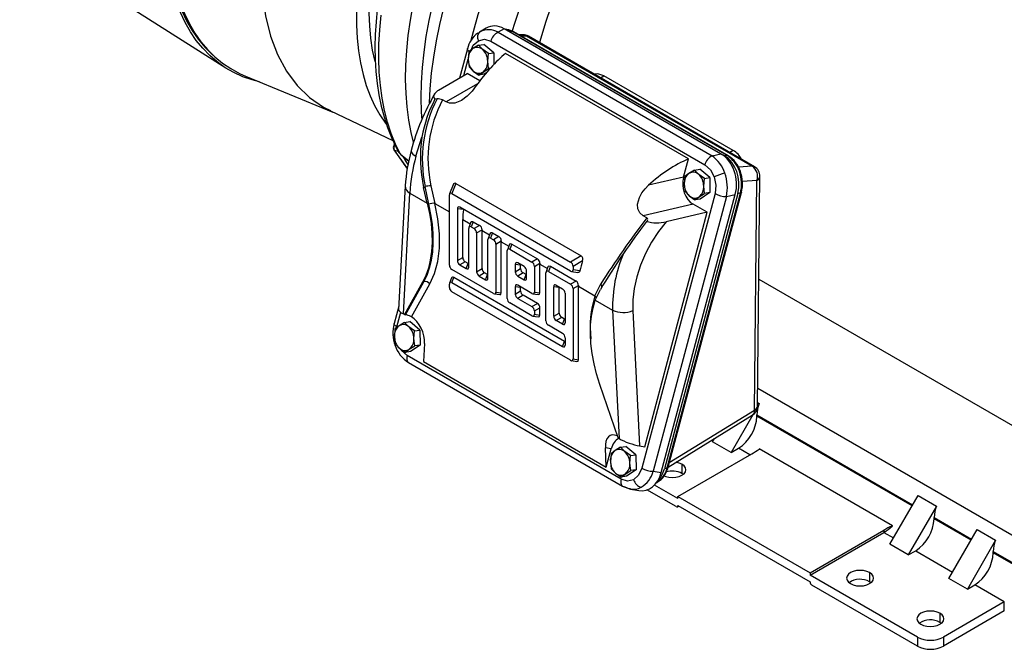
# Model space of a CAD drawing. Header units: inches. Extents: x 0 to 66, y 0 to 51.
# Tile 15 of 19: x 39.8 to 54.6, y 29.7 to 39.2. Entities that reach past the tile are written whole.
import ezdxf

# ---------------------------------------------------------------- set-up
doc = ezdxf.new("R2010")
doc.units = ezdxf.units.IN
doc.header["$LTSCALE"] = 6
doc.header["$MEASUREMENT"] = 0

msp = doc.modelspace()

# ---------------------------------------------------------------- linework, layer by layer
for p, q in [((39.7601, 40.4816), (42.8664, 38.5066)), ((46.7919, 39.1047), (46.6921, 39.0471)), ((47.0673, 39.0981), (46.9731, 39.0438)), ((50.3346, 37.212), (47.0673, 39.0981)), ((47.1455, 39.0552), (50.3878, 37.1834)), ((47.192, 39.0545), (47.1455, 39.0552)), ((50.4261, 37.1874), (47.192, 39.0545)), ((50.442, 37.1838), (47.2078, 39.0508)), ((46.6659, 39.0275), (46.6927, 39.0462)), ((46.8647, 38.9088), (50.0916, 37.0459)), ((46.9731, 39.0438), (50.2001, 37.1809)), ((47.3473, 39.0068), (47.2858, 39.0058)), ((47.3115, 38.9909), (47.3994, 38.9924)), ((47.3501, 39.0068), (47.3473, 39.0068)), ((47.3994, 38.9924), (50.8057, 37.0259)), ((50.839, 37.0182), (47.4327, 38.9847)), ((46.5103, 38.7943), (46.3931, 38.3545)), ((46.5333, 38.7506), (46.5233, 38.636)), ((46.5944, 38.7979), (46.5333, 38.7506)), ((46.6788, 38.8489), (46.5944, 38.7979)), ((46.6788, 38.8489), (46.7586, 38.8614)), ((46.7415, 38.7834), (46.6788, 38.8489)), ((46.8275, 38.7217), (46.7415, 38.7834)), ((46.9074, 38.7342), (46.7586, 38.8614)), ((46.4579, 38.392), (46.5235, 38.6377)), ((46.5233, 38.636), (46.5367, 38.5251)), ((46.8175, 38.6071), (46.8275, 38.7217)), ((46.8308, 38.4962), (46.8175, 38.6071)), ((46.8275, 38.7217), (46.9074, 38.7342)), ((46.9074, 38.7342), (46.9099, 38.5603)), ((49.8435, 37.1344), (47.0875, 38.7254)), ((46.5367, 38.5251), (46.5993, 38.4597)), ((46.5993, 38.4597), (46.6854, 38.398)), ((46.7464, 38.4453), (46.8308, 38.4962)), ((46.8537, 38.4998), (46.8308, 38.4962)), ((43.1634, 38.3834), (44.4817, 37.8423)), ((46.0749, 38.1709), (46.5084, 38.4211)), ((46.6983, 38.3115), (46.5084, 38.4211)), ((46.6733, 38.4263), (46.6854, 38.398)), ((46.6854, 38.398), (46.7464, 38.4453)), ((46.7653, 38.4105), (46.6854, 38.398)), ((46.7913, 38.4281), (46.7653, 38.4105)), ((48.5186, 38.3577), (48.57, 38.3874)), ((50.5187, 37.2624), (48.57, 38.3874)), ((46.6646, 38.2663), (46.1919, 37.9934)), ((46.0537, 38.0387), (46.0218, 38.0352)), ((46.1919, 37.9934), (46.1366, 38.0254)), ((44.4453, 37.8596), (45.3875, 37.4125)), ((45.7343, 37.1746), (45.8256, 37.4651)), ((45.4114, 37.361), (45.4002, 37.336)), ((45.4007, 37.2777), (45.403, 37.2739)), ((45.4032, 37.2735), (45.5912, 37.0061)), ((45.4077, 37.2708), (45.4108, 37.2665)), ((45.5988, 36.9991), (45.4108, 37.2665)), ((45.4695, 37.2454), (45.4742, 37.2389)), ((45.4715, 37.2441), (45.4728, 37.2416)), ((49.771, 36.8623), (49.8435, 37.1344)), ((50.2001, 37.1809), (50.3346, 37.212)), ((50.4261, 37.1874), (50.3878, 37.1834)), ((50.5187, 37.2624), (50.4673, 37.2328)), ((45.6007, 36.9962), (45.5988, 36.9991)), ((45.5999, 36.9974), (45.6031, 36.9948)), ((45.6056, 36.9933), (45.6007, 36.9962)), ((49.9359, 36.9685), (50.0158, 36.9811)), ((50.1645, 36.8539), (50.0158, 36.9811)), ((50.8057, 37.0259), (50.5991, 37.0128)), ((49.771, 36.8623), (49.2435, 36.7404)), ((49.7905, 36.8703), (49.7805, 36.7557)), ((49.8515, 36.9176), (49.7905, 36.8703)), ((49.9359, 36.9685), (49.8515, 36.9176)), ((49.9986, 36.9031), (49.9359, 36.9685)), ((50.0847, 36.8414), (49.9986, 36.9031)), ((50.0746, 36.7268), (50.0847, 36.8414)), ((50.0847, 36.8414), (50.1645, 36.8539)), ((50.1645, 36.8539), (50.1678, 36.6285)), ((50.8856, 33.4117), (50.9216, 36.8733)), ((45.5744, 36.7284), (45.4741, 34.8658)), ((45.85, 36.7072), (45.8723, 36.7176)), ((45.9051, 36.4681), (45.85, 36.7072)), ((45.929, 36.4519), (45.8723, 36.7176)), ((45.9613, 36.7308), (46.0215, 36.4652)), ((46.2965, 36.7475), (46.2424, 36.6072)), ((46.3365, 36.7662), (46.2779, 36.6142)), ((46.3365, 36.7662), (48.2271, 35.6748)), ((49.7805, 36.7557), (49.7938, 36.6448)), ((50.088, 36.6159), (50.0746, 36.7268)), ((50.877, 36.8082), (50.6585, 36.7943)), ((50.841, 33.3466), (50.877, 36.8082)), ((45.5452, 34.799), (45.6432, 36.6193)), ((45.6432, 36.6193), (45.9051, 36.4681)), ((46.24, 35.5346), (46.24, 36.5924)), ((46.2779, 36.6142), (48.0662, 35.5819)), ((50.245, 36.6125), (49.1413, 32.4737)), ((50.4166, 36.569), (49.3129, 32.4302)), ((49.4336, 32.4096), (50.5511, 36.6001)), ((50.5885, 36.6161), (49.4822, 32.4674)), ((49.5233, 32.4819), (50.6269, 36.6201)), ((49.5394, 32.4929), (50.6429, 36.6311)), ((49.7938, 36.6448), (49.8565, 36.5794)), ((49.8565, 36.5794), (49.9425, 36.5176)), ((49.9304, 36.546), (49.9425, 36.5176)), ((49.9425, 36.5176), (50.0036, 36.565)), ((50.0224, 36.5302), (49.9425, 36.5176)), ((50.0036, 36.565), (50.088, 36.6159)), ((50.1678, 36.6285), (50.0224, 36.5302)), ((50.1678, 36.6285), (50.088, 36.6159)), ((50.4166, 36.569), (50.5511, 36.6001)), ((50.6269, 36.6201), (50.5885, 36.6161)), ((50.6432, 36.6325), (50.6429, 36.6311)), ((46.0215, 36.4652), (46.24, 36.339)), ((46.3595, 36.3855), (46.3595, 35.6036)), ((46.4505, 36.3712), (46.3595, 36.3855)), ((48.0662, 35.444), (46.3973, 36.4074)), ((46.4515, 36.3761), (46.4505, 36.3712)), ((49.9153, 36.4544), (49.1602, 36.2799)), ((50.1274, 36.3319), (49.9153, 36.4544)), ((49.2155, 36.2479), (49.1602, 36.2799)), ((49.1848, 32.7971), (50.1274, 36.3319)), ((50.1274, 36.3319), (49.5083, 36.1888)), ((46.4411, 35.6507), (46.4411, 36.2229)), ((46.4411, 36.2229), (46.5541, 36.1577)), ((46.5308, 35.5046), (46.5308, 36.0888)), ((46.563, 36.1809), (46.5332, 36.1036)), ((46.5989, 36.189), (46.5686, 36.1106)), ((46.5686, 36.1106), (46.6124, 36.0854)), ((46.5989, 36.189), (46.6954, 36.1333)), ((46.6954, 36.1333), (46.6124, 36.0854)), ((49.2116, 36.1937), (49.2258, 36.2075)), ((49.2258, 36.2075), (49.2301, 36.2147)), ((46.6502, 36.0198), (46.7319, 36.067)), ((46.6502, 36.0198), (46.6502, 35.4357)), ((46.7319, 35.4828), (46.7319, 36.0551)), ((46.7319, 36.0551), (46.8448, 35.9899)), ((46.8538, 36.0131), (46.824, 35.9357)), ((46.8896, 36.0212), (46.8594, 35.9428)), ((46.8594, 35.9428), (46.9031, 35.9175)), ((46.8896, 36.0212), (46.9862, 35.9655)), ((46.9862, 35.9655), (46.9031, 35.9175)), ((46.8216, 35.3368), (46.8216, 35.9209)), ((46.941, 35.852), (47.0227, 35.8991)), ((46.941, 35.852), (46.941, 35.13)), ((47.0226, 35.1171), (47.0226, 35.8872)), ((47.0226, 35.8872), (47.1356, 35.822)), ((47.1445, 35.8452), (47.1147, 35.7679)), ((47.1804, 35.8533), (47.1502, 35.7749)), ((47.1804, 35.8533), (47.5677, 35.6297)), ((46.3595, 35.6036), (46.4411, 35.6507)), ((47.1123, 35.031), (47.1123, 35.7531)), ((47.1502, 35.7749), (47.4847, 35.5818)), ((48.2271, 35.6748), (48.0662, 35.5819)), ((46.4789, 35.5851), (46.3973, 35.538)), ((46.3973, 35.538), (46.493, 35.4828)), ((46.5227, 35.5599), (46.4789, 35.5851)), ((46.493, 35.4828), (46.5227, 35.5599)), ((47.2317, 35.5462), (47.2317, 35.4358)), ((47.3134, 35.5334), (47.2317, 35.5462)), ((47.3652, 35.5129), (47.2696, 35.5681)), ((47.3134, 35.4829), (47.3134, 35.5334)), ((47.5677, 35.6297), (47.4847, 35.5818)), ((47.5225, 35.5163), (47.6042, 35.5634)), ((47.5225, 35.5163), (47.5225, 35.13)), ((47.6041, 35.1172), (47.6041, 35.5515)), ((47.6041, 35.5515), (47.7171, 35.4863)), ((47.7261, 35.5095), (47.6963, 35.4322)), ((47.7619, 35.5176), (47.7317, 35.4392)), ((47.7619, 35.5176), (48.1492, 35.294)), ((48.2468, 35.5987), (48.104, 35.5163)), ((48.104, 35.5163), (48.104, 35.4658)), ((46.2722, 35.3412), (46.2424, 35.2641)), ((46.9031, 35.1081), (46.2779, 35.469)), ((46.2779, 35.2712), (46.3076, 35.3483)), ((47.9765, 34.3849), (46.3076, 35.3483)), ((46.6502, 35.4357), (46.7319, 35.4828)), ((46.7697, 35.4173), (46.6881, 35.3702)), ((46.6881, 35.3702), (46.7837, 35.3149)), ((46.8134, 35.392), (46.7697, 35.4173)), ((46.7837, 35.3149), (46.8134, 35.392)), ((47.2317, 35.4358), (47.3134, 35.4829)), ((47.3512, 35.4173), (47.2696, 35.3702)), ((47.2696, 35.3702), (47.3652, 35.315)), ((47.395, 35.3921), (47.3512, 35.4173)), ((47.3652, 35.315), (47.395, 35.3921)), ((47.4031, 35.3368), (47.4031, 35.4473)), ((47.6938, 34.6953), (47.6938, 35.4173)), ((47.7317, 35.4392), (48.0662, 35.2461)), ((48.0802, 35.4386), (48.1776, 35.4234)), ((48.2088, 35.4494), (48.104, 35.4658)), ((45.8364, 35.2804), (45.5621, 34.7893)), ((45.5767, 34.7878), (45.8543, 35.2848)), ((45.6662, 34.7562), (45.9439, 35.2535)), ((45.8543, 35.2848), (45.8364, 35.2804)), ((46.24, 35.1988), (46.24, 35.2493)), ((46.2779, 35.2712), (47.9468, 34.3078)), ((47.2317, 35.2105), (47.2317, 35.1)), ((47.3134, 35.1976), (47.2317, 35.2105)), ((47.4847, 35.1082), (47.2696, 35.2323)), ((47.3134, 35.1471), (47.3134, 35.1976)), ((47.8133, 34.7643), (47.8133, 35.2105)), ((47.8949, 35.1977), (47.8133, 35.2105)), ((47.8511, 35.2324), (47.9468, 35.1771)), ((47.8949, 34.8114), (47.8949, 35.1977)), ((48.1492, 35.294), (48.0662, 35.2461)), ((48.104, 35.1806), (48.1857, 35.2277)), ((48.1857, 35.2158), (48.434, 35.0725)), ((48.1857, 34.11), (48.1857, 35.2158)), ((48.434, 35.0725), (48.5219, 35.2526)), ((50.9055, 35.3253), (54.8953, 33.0221)), ((48.0662, 34.1009), (46.2779, 35.1333)), ((46.9172, 35.1028), (46.9988, 35.09)), ((46.941, 35.13), (47.0226, 35.1171)), ((47.2317, 35.1), (47.3134, 35.1471)), ((47.3512, 35.0816), (47.2696, 35.0344)), ((47.5663, 34.9574), (47.3512, 35.0816)), ((47.4987, 35.1028), (47.5803, 35.09)), ((47.5225, 35.13), (47.6041, 35.1172)), ((47.9846, 35.1116), (47.9846, 34.6654)), ((48.104, 35.1806), (48.104, 34.1228)), ((48.439, 35.0053), (48.5159, 35.1682)), ((45.4769, 34.9191), (45.4067, 34.6555)), ((47.4847, 34.7724), (47.1502, 34.9655)), ((47.2696, 35.0344), (47.4847, 34.9103)), ((47.4847, 34.9103), (47.5663, 34.9574)), ((47.5225, 34.8447), (47.6041, 34.8919)), ((47.6041, 34.7814), (47.6041, 34.8919)), ((48.439, 35.0053), (48.7009, 34.8541)), ((45.4482, 34.6057), (45.5065, 34.8243)), ((45.5621, 34.7893), (45.5452, 34.799)), ((45.5621, 34.7893), (45.5767, 34.7878)), ((45.6662, 34.7562), (45.6597, 34.7599)), ((47.4987, 34.7671), (47.5803, 34.7542)), ((47.5225, 34.8447), (47.5225, 34.7942)), ((47.5225, 34.7942), (47.6041, 34.7814)), ((47.8133, 34.7643), (47.8949, 34.8114)), ((47.9328, 34.7459), (47.8511, 34.6987)), ((47.9765, 34.7206), (47.9328, 34.7459)), ((48.7009, 34.8541), (48.7989, 32.9207)), ((49.0051, 34.8513), (49.1086, 32.8101)), ((45.4804, 34.6204), (45.4193, 34.5731)), ((45.5648, 34.6713), (45.4804, 34.6204)), ((45.5648, 34.6713), (45.6446, 34.6839)), ((45.6274, 34.6059), (45.5648, 34.6713)), ((45.7135, 34.5442), (45.6274, 34.6059)), ((45.7934, 34.5567), (45.6446, 34.6839)), ((47.9468, 34.5056), (47.7317, 34.6298)), ((47.9468, 34.6435), (47.8511, 34.6987)), ((47.9468, 34.6435), (47.9765, 34.7206)), ((45.4193, 34.5731), (45.4093, 34.4585)), ((45.4093, 34.4585), (45.4226, 34.3476)), ((45.7035, 34.4296), (45.7135, 34.5442)), ((45.7135, 34.5442), (45.7934, 34.5567)), ((45.7934, 34.5567), (45.7967, 34.3313)), ((45.4226, 34.3476), (45.4853, 34.2822)), ((45.6324, 34.2678), (45.7168, 34.3187)), ((45.7967, 34.3313), (45.6513, 34.233)), ((45.7168, 34.3187), (45.7035, 34.4296)), ((45.7967, 34.3313), (45.7168, 34.3187)), ((45.8642, 34.354), (45.8497, 34.0838)), ((47.9468, 34.3078), (47.9765, 34.3849)), ((47.9846, 34.4401), (47.9846, 34.3296)), ((45.4853, 34.2822), (45.5714, 34.2205)), ((45.5593, 34.2488), (45.5714, 34.2205)), ((45.5714, 34.2205), (45.6324, 34.2678)), ((45.6513, 34.233), (45.5714, 34.2205)), ((48.8285, 32.3094), (45.6016, 34.1723)), ((45.6223, 34.0684), (45.6242, 34.0673)), ((45.6242, 34.0673), (48.8512, 32.2044)), ((45.8497, 34.0838), (48.6057, 32.4927)), ((48.0802, 34.0956), (48.1618, 34.0828)), ((48.104, 34.1228), (48.1857, 34.11)), ((48.782, 32.9305), (48.5076, 33.7384)), ((50.8884, 33.6799), (55.8131, 30.8369)), ((50.9127, 33.4478), (50.8833, 33.3969)), ((50.8862, 33.4631), (50.9127, 33.4478)), ((49.5387, 32.4908), (50.807, 33.2727)), ((50.841, 33.3466), (49.5558, 32.5543)), ((50.8144, 33.2775), (50.4871, 32.7107)), ((50.8766, 33.257), (50.8766, 33.2773)), ((50.8766, 33.2773), (53.224, 31.9222)), ((53.2152, 31.907), (50.8766, 33.257)), ((48.7989, 32.9207), (48.782, 32.9305)), ((50.2087, 32.8714), (50.2378, 32.9218)), ((50.4871, 32.7107), (50.2087, 32.8714)), ((48.6057, 32.4927), (48.5912, 32.7798)), ((48.6783, 32.7649), (48.5912, 32.7798)), ((48.6057, 32.4927), (48.6783, 32.7649)), ((48.6765, 32.6928), (48.6665, 32.5782)), ((48.7375, 32.7401), (48.6765, 32.6928)), ((48.8219, 32.791), (48.7375, 32.7401)), ((48.8219, 32.791), (48.9018, 32.8036)), ((48.8846, 32.7256), (48.8219, 32.791)), ((48.9706, 32.6639), (48.8846, 32.7256)), ((49.0505, 32.6764), (48.9018, 32.8036)), ((48.9606, 32.5493), (48.9706, 32.6639)), ((48.9706, 32.6639), (49.0505, 32.6764)), ((49.0505, 32.6764), (49.0538, 32.451)), ((49.1086, 32.8101), (49.1848, 32.7971)), ((49.6851, 32.0484), (50.7986, 32.6913)), ((50.4871, 32.7107), (50.5982, 32.7748)), ((50.7708, 32.6752), (50.5982, 32.7748)), ((52.9211, 31.6061), (50.9121, 32.7658)), ((48.6665, 32.5782), (48.6798, 32.4673)), ((48.974, 32.4384), (48.9606, 32.5493)), ((49.7466, 32.5339), (49.7466, 32.3973)), ((48.6798, 32.4673), (48.7425, 32.4019)), ((48.7425, 32.4019), (48.8285, 32.3401)), ((48.8164, 32.3685), (48.8285, 32.3401)), ((48.8285, 32.3401), (48.8896, 32.3874)), ((48.8896, 32.3874), (48.974, 32.4384)), ((49.0538, 32.451), (48.9084, 32.3527)), ((49.0538, 32.451), (48.974, 32.4384)), ((49.3129, 32.4302), (49.4336, 32.4096)), ((49.5233, 32.4819), (49.4822, 32.4674)), ((49.7681, 32.3827), (49.7466, 32.3973)), ((48.9084, 32.3527), (48.8285, 32.3401)), ((49.6851, 32.0163), (49.3311, 32.2206)), ((49.3654, 32.2597), (49.3716, 32.2623)), ((48.8493, 32.2056), (48.9691, 32.1613)), ((48.9689, 32.1613), (49.0941, 32.1399)), ((49.6572, 31.8957), (49.2186, 32.1489)), ((49.6851, 32.0163), (49.6851, 32.0484)), ((49.6851, 32.0484), (51.6783, 30.8977)), ((52.8813, 31.3286), (53.3068, 32.0657)), ((53.3068, 32.0657), (53.5852, 31.905)), ((49.6769, 31.8938), (49.6966, 31.9051)), ((49.6851, 31.9118), (51.6783, 30.7611)), ((53.5852, 31.905), (53.1597, 31.1679)), ((53.5491, 31.7142), (53.5491, 31.7345)), ((53.5491, 31.7345), (54.1148, 31.4079)), ((54.106, 31.3927), (53.5491, 31.7142)), ((51.6783, 30.8977), (52.7919, 31.5406)), ((51.6783, 30.8656), (52.7919, 31.5084)), ((52.7919, 31.5406), (52.7919, 31.5084)), ((52.7919, 31.5084), (52.9368, 31.4248)), ((52.9149, 31.6013), (52.9149, 31.604)), ((53.7721, 30.8143), (54.1977, 31.5514)), ((54.1977, 31.5514), (54.4761, 31.3907)), ((53.1597, 31.1679), (52.8813, 31.3286)), ((54.4761, 31.3907), (54.0505, 30.6536)), ((53.1597, 31.1679), (53.2707, 31.232)), ((53.2707, 31.232), (53.8276, 30.9105)), ((54.44, 31.2202), (54.8854, 30.9631)), ((54.44, 31.1999), (54.44, 31.2202)), ((54.8854, 30.9428), (54.44, 31.1999)), ((51.6783, 30.8977), (51.6783, 30.8656)), ((52.575, 30.9011), (52.575, 30.7645)), ((53.2986, 29.9302), (51.6783, 30.8656)), ((52.5965, 30.7499), (52.575, 30.7645)), ((54.0505, 30.6536), (53.7721, 30.8143)), ((53.2986, 29.7936), (51.7062, 30.7129)), ((54.0505, 30.6536), (54.1616, 30.7177)), ((54.607, 30.4606), (54.1616, 30.7177)), ((54.607, 30.4606), (53.6883, 29.9302)), ((54.607, 30.324), (54.607, 30.4606)), ((53.6357, 30.2888), (53.6357, 30.1522)), ((54.607, 30.324), (53.6883, 29.7936)), ((53.6572, 30.1376), (53.6357, 30.1522)), ((53.2986, 29.9302), (53.2986, 29.7936)), ((53.6883, 29.9302), (53.6883, 29.7936))]:
    msp.add_line(p, q)
at = {"flags": 128}
for points in [[(49.4105, 43.58), (49.2203, 43.4124), (49.0328, 43.2355), (48.8485, 43.0498), (48.6679, 42.8558), (48.4913, 42.6538), (48.3193, 42.4445), (48.1522, 42.2283), (47.9904, 42.0057), (47.8344, 41.7774), (47.6845, 41.5438), (47.5412, 41.3056), (47.4047, 41.0633), (47.2754, 40.8175), (47.1536, 40.5689), (47.0396, 40.318), (46.9338, 40.0655), (46.8362, 39.812), (46.7473, 39.5581), (46.6672, 39.3045), (46.5962, 39.0517), (46.5631, 38.9221)], [(47.1879, 39.058), (47.2309, 39.1944), (47.3191, 39.4526), (47.4163, 39.7106), (47.5221, 39.9677), (47.6363, 40.2232), (47.7587, 40.4766), (47.8888, 40.7271), (48.0264, 40.9741), (48.1712, 41.2171), (48.3227, 41.4553), (48.4806, 41.6882), (48.6444, 41.9152), (48.8139, 42.1358), (48.9884, 42.3493), (49.1677, 42.5552), (49.3512, 42.7531), (49.5384, 42.9423), (49.729, 43.1225), (49.9223, 43.2931)], [(45.5445, 41.9326), (45.4703, 41.7816), (45.3682, 41.5584), (45.2743, 41.3336), (45.1889, 41.1077), (45.1123, 40.8817), (45.0447, 40.6562), (44.9864, 40.4319), (44.9375, 40.2095), (44.8982, 39.9898), (44.8686, 39.7734), (44.8488, 39.5611), (44.8389, 39.3535), (44.8389, 39.1513), (44.8488, 38.9552), (44.8686, 38.7657), (44.8982, 38.5835), (44.9375, 38.4092), (44.9864, 38.2433), (45.0447, 38.0863), (45.1123, 37.9388), (45.1889, 37.8012), (45.2743, 37.674), (45.2897, 37.6533)], [(45.118, 38.6045), (45.1178, 38.6056), (45.0817, 38.7762), (45.0553, 38.9545), (45.0388, 39.14), (45.0322, 39.332), (45.0356, 39.5298), (45.0488, 39.7328), (45.072, 39.9402), (45.1049, 40.1514), (45.1475, 40.3657), (45.1996, 40.5822), (45.2611, 40.8003), (45.3318, 41.0193), (45.4113, 41.2382), (45.4995, 41.4565), (45.596, 41.6734), (45.6706, 41.8286)], [(43.3785, 38.2951), (43.2645, 38.3251), (43.1234, 38.3746), (42.9887, 38.4364), (42.8608, 38.5103), (42.7399, 38.5961), (42.6265, 38.6935), (42.5209, 38.8023), (42.4235, 38.9221), (42.3344, 39.0526), (42.254, 39.1934), (42.1825, 39.3441), (42.1201, 39.5042), (42.067, 39.6733), (42.0233, 39.8509), (41.9892, 40.0364), (41.9648, 40.2294), (41.9501, 40.4292), (41.9452, 40.6353)], [(41.9703, 40.6498), (41.9753, 40.4435), (41.9901, 40.2436), (42.0148, 40.0506), (42.0492, 39.8651), (42.0933, 39.6876), (42.1469, 39.5187), (42.2099, 39.3589), (42.2821, 39.2087), (42.3632, 39.0685), (42.4531, 38.9387), (42.5514, 38.8198), (42.6579, 38.712), (42.7501, 38.633)], [(42.001, 40.6267), (42.0061, 40.4184), (42.0212, 40.2165), (42.0463, 40.0217), (42.0814, 39.8345), (42.1263, 39.6556), (42.181, 39.4854), (42.2451, 39.3245), (42.3187, 39.1734), (42.4013, 39.0326), (42.4928, 38.9024), (42.5929, 38.7832), (42.7013, 38.6755), (42.8176, 38.5795), (42.9416, 38.4956), (43.0728, 38.424), (43.1634, 38.3834)], [(43.4057, 39.9763), (43.4211, 39.6244), (43.4671, 39.2937), (43.5432, 38.9873), (43.6487, 38.7082), (43.7827, 38.4591), (43.9437, 38.2425), (44.1303, 38.0603), (44.3406, 37.9144), (44.4476, 37.8645)], [(45.1523, 39.3942), (45.1329, 39.2003), (45.1211, 39.0086), (45.1167, 38.8196), (45.1201, 38.6338), (45.1312, 38.4517), (45.1502, 38.2737), (45.1772, 38.1002), (45.2121, 37.9317), (45.2551, 37.7686), (45.3061, 37.6115), (45.3652, 37.4605), (45.4322, 37.3163), (45.4717, 37.2442)], [(45.6991, 37.3896), (45.6642, 37.5324), (45.6282, 37.722), (45.6019, 37.9191), (45.5855, 38.1231), (45.5789, 38.3336), (45.5822, 38.5498), (45.5954, 38.7713), (45.6184, 38.9973), (45.6512, 39.2273), (45.6937, 39.4605)], [(45.9846, 39.4664), (45.9307, 39.223), (45.8865, 38.9823), (45.8523, 38.7449), (45.8281, 38.5115), (45.814, 38.2828), (45.81, 38.0593), (45.8161, 37.8418), (45.8237, 37.727)], [(45.9395, 37.9801), (45.9503, 38.1894), (45.972, 38.4265), (46.0036, 38.6677), (46.0452, 38.9126), (46.0965, 39.1603), (46.1576, 39.4103)], [(47.7698, 39.4281), (47.6893, 39.1902), (47.6176, 38.9529), (47.5997, 38.8883)], [(45.5021, 37.2087), (45.4283, 37.3589), (45.3635, 37.5187), (45.308, 37.6876), (45.2619, 37.8651), (45.2254, 38.0506), (45.1985, 38.2437), (45.1813, 38.4437), (45.174, 38.6502), (45.1764, 38.8625), (45.1887, 39.08), (45.2107, 39.302)], [(47.192, 39.0545), (47.1298, 39.0818), (47.0814, 39.09)], [(47.2079, 39.0507), (47.1366, 39.0812), (47.1071, 39.0857)], [(47.2078, 39.0508), (47.2009, 39.0536), (47.192, 39.0545)], [(46.5666, 38.7764), (46.6002, 38.8494), (46.6763, 38.9172)], [(46.6763, 38.9172), (46.7689, 38.938), (46.8647, 38.9088)], [(46.5363, 38.7545), (46.5241, 38.7646), (46.5155, 38.7745), (46.5107, 38.784), (46.51, 38.7927), (46.5103, 38.7943)], [(48.57, 38.3874), (48.4761, 38.4187), (48.4233, 38.4128)], [(46.0218, 38.0352), (46.0046, 38.0761), (46.0136, 38.1145), (46.0654, 38.1651), (46.0749, 38.1709)], [(46.6456, 38.2401), (46.581, 38.1572), (46.506, 38.0794), (46.4198, 38.0146), (46.323, 37.9754), (46.2412, 37.9746), (46.1919, 37.9934)], [(45.4019, 37.3353), (45.4077, 37.3411), (45.4179, 37.3457)], [(45.4108, 37.2665), (45.406, 37.2702), (45.403, 37.2739)], [(45.4108, 37.2665), (45.4446, 37.2551), (45.4648, 37.2568)], [(45.4728, 37.2416), (45.4759, 37.2356), (45.5021, 37.2087)], [(45.4785, 37.2329), (45.4872, 37.2209), (45.5095, 37.2)], [(45.5021, 37.2087), (45.5777, 37.1457), (45.6258, 37.1043)], [(45.5131, 37.1966), (45.6059, 37.119), (45.6253, 37.1022)], [(45.6633, 37.2613), (45.6624, 37.2572), (45.6636, 37.2423), (45.6718, 37.2261), (45.6866, 37.209), (45.7076, 37.1917), (45.7343, 37.1746)], [(50.4421, 37.1837), (50.435, 37.1866), (50.4261, 37.1874)], [(45.5365, 37.084), (45.5528, 37.0548), (45.5765, 37.0269)], [(45.5912, 37.0061), (45.594, 37.0028), (45.5988, 36.9991)], [(45.5945, 37.0019), (45.5961, 37), (45.6007, 36.9962)], [(50.0916, 37.0459), (50.1753, 36.9716), (50.2336, 36.8636)], [(50.2336, 36.8636), (50.258, 36.7377), (50.245, 36.6125)], [(50.6131, 36.9486), (50.6203, 36.949), (50.6254, 36.9484), (50.6281, 36.9469), (50.6285, 36.9463)], [(49.1602, 36.2799), (49.1115, 36.3234), (49.0834, 36.3845), (49.0784, 36.4548), (49.105, 36.5556), (49.1427, 36.6242), (49.1912, 36.6872), (49.2435, 36.7404)], [(45.9051, 36.4681), (45.9388, 36.314), (45.9623, 36.163), (45.9755, 36.0161), (45.9781, 35.8745), (45.9703, 35.7392), (45.952, 35.6112), (45.9235, 35.4915), (45.8849, 35.3809), (45.8364, 35.2804)], [(45.8543, 35.2848), (45.9021, 35.3838), (45.9405, 35.4925), (45.969, 35.6101), (45.9876, 35.7358), (45.9961, 35.8687), (45.9945, 36.0077), (45.9827, 36.152), (45.9608, 36.3004), (45.929, 36.4519)], [(45.9439, 35.2535), (46.0142, 35.4098), (46.0627, 35.5895), (46.0881, 35.7898), (46.0894, 36.006), (46.0668, 36.2326), (46.0215, 36.4652)], [(46.5632, 36.1809), (46.5696, 36.1905), (46.5793, 36.1944), (46.5904, 36.1929), (46.5989, 36.189)], [(49.5083, 36.1888), (49.3929, 36.0404), (49.2881, 35.88), (49.1969, 35.7103), (49.1216, 35.5349), (49.0642, 35.3576), (49.0256, 35.1821), (49.0061, 35.0123), (49.0051, 34.8513)], [(46.8539, 36.013), (46.8604, 36.0226), (46.8701, 36.0265), (46.8811, 36.0251), (46.8896, 36.0212)], [(47.1447, 35.8451), (47.1511, 35.8548), (47.1608, 35.8586), (47.1719, 35.8572), (47.1804, 35.8533)], [(47.7262, 35.5094), (47.7327, 35.519), (47.7423, 35.5229), (47.7534, 35.5215), (47.7619, 35.5176)], [(48.2088, 35.4494), (48.2038, 35.4357), (48.1952, 35.4266), (48.1842, 35.423), (48.1777, 35.424)], [(48.5076, 33.7384), (48.4592, 33.8948), (48.4206, 34.0499), (48.392, 34.2026), (48.3738, 34.3517), (48.3659, 34.496), (48.3686, 34.6346), (48.3818, 34.7663), (48.4053, 34.8902), (48.439, 35.0053)], [(45.4482, 34.6057), (45.4327, 34.6156), (45.4204, 34.6258), (45.4118, 34.6357), (45.407, 34.6452), (45.4063, 34.6539), (45.4067, 34.6555)], [(45.4218, 34.322), (45.4211, 34.3235), (45.4221, 34.3278), (45.4266, 34.3332), (45.4299, 34.3361)], [(45.6016, 34.1723), (45.5179, 34.2466), (45.5071, 34.2666)], [(45.6016, 34.1723), (45.5972, 34.1508), (45.5957, 34.1304), (45.5972, 34.1117), (45.6016, 34.0953), (45.6088, 34.0817), (45.6185, 34.0712), (45.6223, 34.0684)], [(50.9121, 32.7658), (50.9104, 32.764), (50.9085, 32.7623)], [(49.4761, 32.3594), (49.5014, 32.3494), (49.5504, 32.3377), (49.603, 32.3337), (49.6555, 32.3377), (49.7045, 32.3494), (49.7466, 32.3681), (49.7789, 32.3923), (49.7992, 32.4206), (49.8061, 32.451), (49.7992, 32.4813), (49.7789, 32.5096), (49.7466, 32.5339)], [(49.7466, 32.5339), (49.7045, 32.5525), (49.6574, 32.564)], [(49.1413, 32.4737), (49.093, 32.3688), (49.0169, 32.301)], [(48.8285, 32.3094), (48.8241, 32.2879), (48.8227, 32.2675), (48.8241, 32.2488), (48.8285, 32.2324), (48.8357, 32.2188), (48.8455, 32.2083), (48.8512, 32.2044)], [(49.0169, 32.301), (48.9243, 32.2802), (48.8285, 32.3094)], [(49.362, 32.2572), (49.3703, 32.2614), (49.3716, 32.2624)], [(48.8512, 32.2044), (48.8575, 32.2014), (48.8714, 32.1982)], [(48.9692, 32.1633), (48.9366, 32.1689), (48.8813, 32.1937)], [(52.9211, 31.6061), (52.918, 31.6051), (52.9149, 31.604)], [(52.575, 30.9011), (52.533, 30.9197), (52.484, 30.9314), (52.4314, 30.9354), (52.3788, 30.9314), (52.3298, 30.9197), (52.2877, 30.9011), (52.2555, 30.8768), (52.2352, 30.8485), (52.2282, 30.8182), (52.2352, 30.7878), (52.2555, 30.7595), (52.2877, 30.7352)], [(52.2877, 30.7352), (52.3298, 30.7166), (52.3788, 30.7049), (52.4314, 30.7009), (52.484, 30.7049), (52.533, 30.7166), (52.575, 30.7352), (52.6073, 30.7595), (52.6276, 30.7878), (52.6345, 30.8182), (52.6276, 30.8485), (52.6073, 30.8768), (52.575, 30.9011)], [(53.6357, 30.2888), (53.5936, 30.3074), (53.5446, 30.3191), (53.492, 30.3231), (53.4395, 30.3191), (53.3905, 30.3074), (53.3484, 30.2888), (53.3161, 30.2645), (53.2958, 30.2362), (53.2889, 30.2059), (53.2958, 30.1755), (53.3161, 30.1472), (53.3484, 30.1229)], [(53.3484, 30.1229), (53.3905, 30.1043), (53.4395, 30.0926), (53.492, 30.0886), (53.5446, 30.0926), (53.5936, 30.1043), (53.6357, 30.1229), (53.668, 30.1472), (53.6883, 30.1755), (53.6952, 30.2059), (53.6883, 30.2362), (53.668, 30.2645), (53.6357, 30.2888)]]:
    msp.add_lwpolyline(points, dxfattribs=at)
for centre, radius, start, end in [((46.7746, 38.9687), 0.111, 131.06352, 207.64402), ((46.8294, 38.7968), 0.2857, 59.7961, 116.5546), ((46.918, 38.6943), 0.4197, 126.49347, 166.11942), ((47.0621, 38.8612), 0.2031, 115.9785, 166.43236), ((47.3542, 38.8633), 0.1435, 57.09737, 91.69935), ((47.3483, 38.9094), 0.0974, 58.38006, 88.96964), ((47.403, 38.9321), 0.0604, 60.55501, 93.40713), ((46.7124, 38.6495), 0.1896, 128.50588, 184.09224), ((46.6588, 38.6983), 0.1186, 45.86579, 122.91251), ((46.5785, 38.6086), 0.239, 359.64571, 47.00726), ((46.7623, 38.6345), 0.239, 179.64571, 227.00726), ((46.6284, 38.5936), 0.1896, 308.50588, 4.09224), ((46.6893, 38.5604), 0.135, 228.21538, 263.18003), ((46.6839, 38.536), 0.1102, 264.4626, 304.55666), ((49.0797, 36.3476), 3.5365, 149.9296, 165.02756), ((47.6966, 37.14), 1.8991, 151.87686, 170.14321), ((47.8273, 37.1222), 1.9964, 152.67219, 191.69305), ((47.814, 37.1391), 1.8971, 152.15064, 192.42834), ((46.0735, 37.8977), 0.1424, 63.70996, 98.00317), ((45.4511, 37.3055), 0.0577, 149.71516, 206.70323), ((45.4207, 37.2912), 0.0241, 208.68717, 237.52434), ((45.4725, 37.3002), 0.0711, 140.14936, 204.41032), ((45.5382, 37.2305), 0.0422, 211.19425, 233.52455), ((47.3051, 38.1819), 2.0348, 209.69051, 213.73837), ((48.2185, 36.5609), 2.6494, 164.6729, 176.37042), ((48.3004, 36.4687), 2.6614, 164.62043, 176.7576), ((50.2891, 36.9983), 0.2031, 115.9785, 166.43236), ((49.9175, 36.7697), 0.4989, 17.7249, 55.50048), ((50.1948, 36.8138), 0.4395, 17.8649, 58.24108), ((50.207, 36.8073), 0.4437, 18.25182, 58.01807), ((50.3805, 37.0066), 0.2908, 25.38251, 61.62443), ((50.8093, 36.9657), 0.0603, 60.46567, 93.40923), ((50.7005, 36.8709), 0.1873, 340.42744, 55.82058), ((50.7705, 36.8831), 0.1506, 356.33209, 63.13275), ((49.9695, 36.7692), 0.1896, 128.50588, 184.09224), ((49.916, 36.818), 0.1186, 45.86579, 122.91251), ((49.8356, 36.7283), 0.239, 359.64571, 47.00726), ((50.5628, 36.2082), 0.7334, 103.40985, 116.67206), ((49.782, 36.7032), 0.6486, 348.05595, 19.67577), ((50.0904, 36.7621), 0.555, 345.16662, 19.62803), ((50.1189, 36.765), 0.5409, 345.65918, 19.58259), ((50.8408, 36.8809), 0.0812, 296.48157, 354.76232), ((45.7004, 36.7316), 0.126, 181.36053, 243.03486), ((45.9619, 36.4209), 0.3099, 90.11435, 106.80773), ((46.3229, 36.7444), 0.0257, 58.17682, 173.64567), ((50.0195, 36.7542), 0.239, 179.64571, 227.00726), ((49.8856, 36.7133), 0.1896, 308.50588, 4.09224), ((49.9464, 36.6801), 0.135, 228.21538, 263.18003), ((49.9411, 36.6557), 0.1102, 264.4626, 304.55666), ((50.4142, 36.9198), 0.3508, 241.15469, 270.38847), ((50.6263, 36.6381), 0.018, 271.79994, 337.10599), ((45.9992, 36.2917), 0.1749, 82.69933, 113.67918), ((61.2801, 27.1012), 15.14, 142.83252, 147.42481), ((49.2039, 36.2206), 0.0296, 359.56233, 67.02593), ((46.6536, 36.0671), 0.0783, 359.9549, 57.74051), ((60.8573, 27.4691), 14.5513, 143.16034, 145.50212), ((49.3698, 36.7807), 0.6079, 254.91504, 283.16786), ((46.9443, 35.8992), 0.0783, 359.9549, 57.74051), ((48.1867, 35.6238), 0.0651, 337.40403, 51.60667), ((50.7424, 34.9072), 2.0422, 156.83418, 181.48878), ((47.5259, 35.5635), 0.0783, 359.9549, 57.74051), ((45.8722, 35.192), 0.0945, 40.58633, 100.89689), ((48.1074, 35.2278), 0.0783, 359.9549, 57.74051), ((48.4722, 35.2071), 0.0674, 0.53079, 42.51896), ((49.9124, 34.6061), 1.5502, 162.49142, 186.71974), ((48.3908, 35.024), 0.0649, 10.16958, 48.32101), ((48.8563, 35.2106), 0.3889, 246.43802, 292.50227), ((45.9588, 34.5131), 0.5702, 165.47039, 199.49503), ((45.5984, 34.472), 0.1896, 128.50588, 184.09224), ((45.5448, 34.5208), 0.1186, 45.86579, 122.91251), ((45.4645, 34.4311), 0.239, 359.64571, 47.00726), ((45.6483, 34.457), 0.239, 179.64571, 227.00726), ((45.8723, 34.4726), 0.4752, 198.37177, 238.26146), ((45.5144, 34.4161), 0.1896, 308.50588, 4.09224), ((45.5753, 34.3829), 0.135, 228.21538, 263.18003), ((45.5699, 34.3585), 0.1102, 264.4626, 304.55666), ((50.7318, 33.4067), 0.153, 299.26789, 1.948), ((50.8047, 33.4193), 0.0813, 296.49158, 354.6363), ((51.342, 33.2678), 0.4656, 157.25888, 178.82707), ((50.2722, 33.2845), 0.605, 302.60548, 357.39452), ((50.7576, 33.3401), 0.0836, 306.2646, 4.43339), ((48.8555, 32.5917), 0.1896, 128.50588, 184.09224), ((48.802, 32.6405), 0.1186, 45.86579, 122.91251), ((48.7216, 32.5508), 0.239, 359.64571, 47.00726), ((50.4036, 33.4232), 0.8318, 298.35844, 307.38106), ((48.9055, 32.5767), 0.239, 179.64571, 227.00726), ((48.7715, 32.5358), 0.1896, 308.50588, 4.09224), ((48.8324, 32.5026), 0.135, 228.21538, 263.18003), ((48.827, 32.4782), 0.1102, 264.4626, 304.55666), ((48.9264, 32.531), 0.3995, 300.70399, 345.38163), ((49.3105, 32.781), 0.3508, 241.15469, 270.38847), ((49.1883, 32.5521), 0.3423, 300.50509, 348.16144), ((49.1836, 32.5755), 0.3652, 300.96718, 346.91874), ((49.6018, 32.1141), 0.3181, 62.91586, 106.85595), ((49.5228, 32.4999), 0.018, 271.79994, 337.10599), ((49.1776, 32.3482), 0.1675, 196.37401, 253.60407), ((49.0188, 32.3816), 0.2238, 257.20318, 299.88982), ((49.6681, 31.909), 0.0172, 230.79671, 9.21404), ((54.0146, 31.725), 0.4656, 157.25888, 178.82707), ((52.9447, 31.7417), 0.605, 302.60548, 357.39452), ((53.2947, 30.7166), 0.9653, 113.17054, 121.39341), ((52.1299, 32.5126), 1.2028, 303.39245, 310.74154), ((51.2853, 33.7245), 2.6764, 307.50813, 307.6748), ((54.9054, 31.2107), 0.4656, 157.25888, 178.82707), ((53.8355, 31.2274), 0.605, 302.60548, 357.39452), ((51.7388, 30.7639), 0.0605, 182.60548, 237.39452), ((52.4325, 30.5056), 0.2955, 61.16718, 124.25211), ((53.4932, 29.8933), 0.2955, 61.16718, 124.25211), ((53.4934, 30.3063), 0.4236, 242.60967, 297.39033), ((53.4934, 30.1697), 0.4236, 242.60967, 297.39033)]:
    msp.add_arc(centre, radius, start, end)
for centre, major_axis, ratio, start_param, end_param in [((46.9615, 38.6572), (-0.0857, 0.4785), 0.7203766, 5.7371942, 6.5375698), ((47.0427, 38.6596), (-0.0701, 0.4305), 0.7350555, 5.7423655, 5.839865), ((47.0244, 37.3326), (0.7688, 1.6007), 0.444844, 0.7634964, 1.1935865), ((47.6166, 36.9908), (-0.823, 1.8087), 0.8940062, 0.9390638, 1.330159), ((49.9365, 35.6515), (1.0676, 1.422), 0.7026905, 0.8821067, 1.3121968), ((50.2084, 36.7828), (-0.0614, 0.4694), 0.7596339, 4.2156267, 5.7562647), ((50.2803, 36.7905), (-0.0646, 0.4284), 0.7449552, 4.1838872, 5.7470873), ((49.9994, 36.7405), (-0.0409, 0.3129), 0.7596339, 1.074034, 2.6146721), ((46.2861, 36.5563), (-0.0354, 0.0613), 0.482008, 5.5876309, 6.9788575), ((46.4055, 36.3494), (-0.0354, 0.0613), 0.482008, 5.5876309, 6.9788575), ((48.278, 36.6089), (1.737, 0.8357), 0.7152301, 2.7088735, 2.8101819), ((46.5769, 36.0527), (-0.0354, 0.0613), 0.482008, 5.5876309, 6.9788575), ((46.6041, 36.0369), (-0.0295, 0.0511), 0.6916264, 4.0169001, 5.4081267), ((48.5688, 36.4411), (1.737, 0.8357), 0.7152301, 2.8019645, 2.8101819), ((46.8676, 35.8848), (-0.0354, 0.0613), 0.482008, 5.5876309, 6.9788575), ((46.8949, 35.8691), (-0.0295, 0.0511), 0.6916264, 4.0169001, 5.4081267), ((48.8595, 36.2732), (1.737, 0.8357), 0.7152301, 2.8019645, 2.8101819), ((47.1584, 35.717), (-0.0354, 0.0613), 0.482008, 5.5876309, 6.9788575), ((46.4872, 35.6336), (-0.0295, 0.0511), 0.6916264, 0.8753074, 2.266534), ((49.3444, 35.9933), (1.1032, 1.4995), 0.1222022, 1.8493606, 2.2404558), ((46.2861, 35.5175), (-0.0295, 0.0511), 0.6916264, 0.8753074, 2.266534), ((46.4055, 35.5865), (-0.0295, 0.0511), 0.6916264, 0.8753074, 2.266534), ((46.4847, 35.5407), (-0.0354, 0.0613), 0.482008, 2.4460382, 3.8372649), ((46.5144, 35.6179), (-0.0354, 0.0613), 0.482008, 2.4460382, 2.6294689), ((47.2778, 35.5101), (-0.0354, 0.0613), 0.482008, 5.5876309, 6.9788575), ((47.3595, 35.4973), (-0.0354, 0.0613), 0.482008, 0.5120315, 0.6956722), ((47.357, 35.4644), (-0.0295, 0.0511), 0.6916264, 4.0169001, 5.4081267), ((47.4764, 35.5334), (-0.0295, 0.0511), 0.6916264, 4.0169001, 5.4081267), ((49.4411, 35.9375), (1.737, 0.8357), 0.7152301, 2.8019645, 2.8101819), ((48.058, 35.5334), (-0.0295, 0.0511), 0.6916264, 4.0169001, 5.4081267), ((50.0226, 35.6018), (1.737, 0.8357), 0.7152301, 2.5514896, 2.6514327), ((46.3158, 35.2903), (-0.0354, 0.0613), 0.482008, 5.5876309, 6.6544452), ((46.6963, 35.4186), (-0.0295, 0.0511), 0.6916264, 0.8753074, 2.266534), ((46.7779, 35.4657), (-0.0295, 0.0511), 0.6916264, 0.8753074, 2.266534), ((46.7755, 35.3729), (-0.0354, 0.0613), 0.482008, 2.4460382, 3.8372649), ((46.8052, 35.45), (-0.0354, 0.0613), 0.482008, 2.4460382, 2.6294689), ((47.2778, 35.4187), (-0.0295, 0.0511), 0.6916264, 0.8753074, 2.266534), ((47.3595, 35.4658), (-0.0295, 0.0511), 0.6916264, 0.8753074, 2.266534), ((47.357, 35.3729), (-0.0354, 0.0613), 0.482008, 2.4460382, 3.8372649), ((47.3867, 35.4501), (-0.0354, 0.0613), 0.482008, 2.4460382, 2.6294689), ((47.7399, 35.3812), (-0.0354, 0.0613), 0.482008, 5.5876309, 6.9788575), ((48.058, 35.5019), (-0.0354, 0.0613), 0.482008, 2.4460382, 3.8372649), ((46.2861, 35.2132), (-0.0354, 0.0613), 0.482008, 5.5876309, 6.9788575), ((46.2861, 35.1817), (-0.0295, 0.0511), 0.6916264, 0.8753074, 2.266534), ((47.2778, 35.1744), (-0.0354, 0.0613), 0.482008, 5.5876309, 6.9788575), ((47.3595, 35.1615), (-0.0354, 0.0613), 0.482008, 0.5120315, 0.6956722), ((47.8593, 35.1744), (-0.0354, 0.0613), 0.482008, 5.5876309, 6.9788575), ((47.941, 35.1616), (-0.0354, 0.0613), 0.482008, 0.5120315, 0.6956722), ((48.058, 35.1977), (-0.0295, 0.0511), 0.6916264, 4.0169001, 5.4081267), ((50.0226, 35.6018), (1.737, 0.8357), 0.7152301, 2.8019645, 2.8101819), ((46.8949, 35.1661), (-0.0354, 0.0613), 0.482008, 2.4460382, 3.8372649), ((46.9765, 35.1532), (-0.0354, 0.0613), 0.482008, 2.7703328, 3.8372649), ((47.2778, 35.0829), (-0.0295, 0.0511), 0.6916264, 0.8753074, 2.266534), ((47.3595, 35.13), (-0.0295, 0.0511), 0.6916264, 0.8753074, 2.266534), ((47.4764, 35.1661), (-0.0354, 0.0613), 0.482008, 2.4460382, 3.8372649), ((47.5581, 35.1533), (-0.0354, 0.0613), 0.482008, 2.7703328, 3.8372649), ((47.9385, 35.1287), (-0.0295, 0.0511), 0.6916264, 4.0169001, 5.4081267), ((47.1584, 35.0139), (-0.0295, 0.0511), 0.6916264, 0.8753074, 2.266534), ((47.4764, 34.8618), (-0.0295, 0.0511), 0.6916264, 4.0169001, 5.4081267), ((47.5581, 34.909), (-0.0295, 0.0511), 0.6916264, 4.0169001, 5.4081267), ((45.7064, 34.7874), (0.2316, -0.082), 0.2258481, 3.2080511, 4.0254311), ((45.6262, 34.7522), (0.0733, -0.0302), 0.2678568, 1.2091683, 2.4162477), ((45.6376, 34.4759), (-0.1257, 0.3026), 0.6253489, 4.0578253, 5.5708552), ((47.4764, 34.8303), (-0.0354, 0.0613), 0.482008, 2.4460382, 3.8372649), ((47.5581, 34.8175), (-0.0354, 0.0613), 0.482008, 2.7703328, 3.8372649), ((47.8593, 34.7472), (-0.0295, 0.0511), 0.6916264, 0.8753074, 2.266534), ((47.941, 34.7943), (-0.0295, 0.0511), 0.6916264, 0.8753074, 2.266534), ((47.7399, 34.6782), (-0.0295, 0.0511), 0.6916264, 0.8753074, 2.266534), ((47.9385, 34.7015), (-0.0354, 0.0613), 0.482008, 2.4460382, 3.8372649), ((47.9682, 34.7786), (-0.0354, 0.0613), 0.482008, 2.4460382, 2.6294689), ((47.9385, 34.4572), (-0.0295, 0.0511), 0.6916264, 4.0169001, 5.4081267), ((47.9385, 34.3657), (-0.0354, 0.0613), 0.482008, 2.4460382, 3.8372649), ((47.9682, 34.4428), (-0.0354, 0.0613), 0.482008, 2.4460382, 2.6294689), ((48.058, 34.1589), (-0.0354, 0.0613), 0.482008, 2.4460382, 3.8372649), ((48.1396, 34.1461), (-0.0354, 0.0613), 0.482008, 2.7703328, 3.8372649), ((48.8178, 32.64), (-0.1519, 0.3269), 0.5165218, 5.7570634, 7.1896595), ((48.9021, 32.6256), (-0.0571, 0.319), 0.7203766, 0.244187, 0.994647), ((48.9717, 32.9024), (0.2399, -0.0843), 0.2108636, 3.984746, 5.3916335), ((49.0979, 32.6185), (-0.0857, 0.4785), 0.7203766, 2.8872081, 4.1362396), ((49.1756, 32.6479), (-0.0701, 0.4305), 0.7350555, 3.6223523, 4.163973)]:
    msp.add_ellipse(centre, major_axis=major_axis, ratio=ratio, start_param=start_param, end_param=end_param)

doc.saveas('drawing.dxf')
